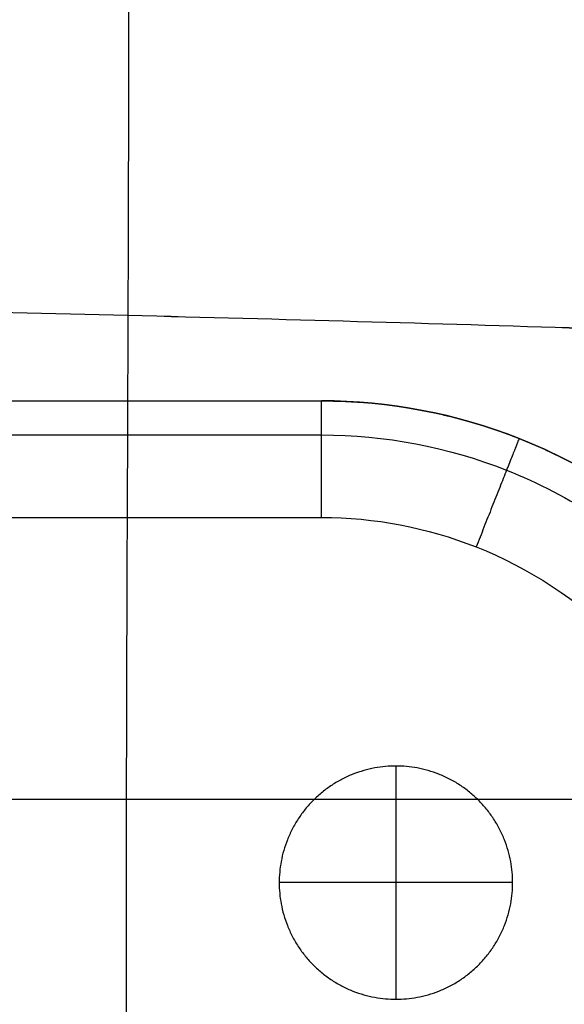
# Model space of a CAD drawing. Header units: millimetres. Extents: x 11469 to 14469, y -17491 to -14491.
# Tile 16 of 107: x 12178 to 12295, y -17329 to -17118. Entities that reach past the tile are written whole.
import ezdxf

# ---------------------------------------------------------------- set-up
doc = ezdxf.new("R2010")
doc.units = ezdxf.units.MM
doc.layers.add('compo7', color=18, linetype='Continuous', true_color=0x000000)

msp = doc.modelspace()

# ---------------------------------------------------------------- linework, layer by layer
at = {"layer": 'compo7'}
for p, q in [((11827.02, -17224.44, -19.67), (12242.51, -17224.44, -19.67)), ((11827.02, -17224.44, -319.67), (12242.51, -17224.44, -319.67)), ((12258.45, -17277.73, -722.38), (12258.45, -17327.73, -722.38)), ((12258.45, -17277.73, -767.38), (12258.45, -17327.73, -767.38)), ((12327.52, -17284.9, -19.67), (11733.7, -17284.9, -19.67)), ((12327.52, -17284.9, -319.67), (11733.7, -17284.9, -319.67)), ((12283.45, -17302.73, -722.38), (12233.45, -17302.73, -722.38)), ((12283.45, -17302.73, -767.38), (12233.45, -17302.73, -767.38))]:
    msp.add_line(p, q, dxfattribs=at)
for points, knots in [([(12196.87, -16009.01, -548.25), (12196.88, -16010.47, -548.24), (12197.29, -16072.48, -548.01), (12197.83, -16180, -547.69), (12198.44, -16349.16, -547.11), (12198.67, -16515.8, -546.23), (12198.39, -16683.64, -545.57), (12200.06, -16850.92, -545.57), (12201.36, -17017.42, -546.15), (12201.16, -17182.07, -547.04), (12200.53, -17290.01, -547.72), (12200.68, -17356.81, -548.16), (12200.69, -17359.34, -548.18)], [3215.205638, 3215.205638, 3215.205638, 3215.205638, 3219.240029, 3387.529785, 3555.819541, 3724.109297, 3892.399053, 4060.68881, 4228.978566, 4397.268322, 4565.558078, 4572.125935, 4572.125935, 4572.125935, 4572.125935]), ([(12196.87, -16009.01, -360.27), (12196.88, -16010.47, -360.27), (12197.29, -16072.48, -359.89), (12197.83, -16180, -359.37), (12198.44, -16349.16, -358.43), (12198.67, -16515.8, -357.01), (12198.39, -16683.64, -355.94), (12200.06, -16850.92, -355.95), (12201.36, -17017.42, -356.89), (12201.16, -17182.07, -358.32), (12200.53, -17290.01, -359.42), (12200.68, -17356.81, -360.14), (12200.69, -17359.34, -360.16)], [3215.205638, 3215.205638, 3215.205638, 3215.205638, 3219.240029, 3387.529785, 3555.819541, 3724.109297, 3892.399053, 4060.68881, 4228.978566, 4397.268322, 4565.558078, 4572.125935, 4572.125935, 4572.125935, 4572.125935]), ([(12196.87, -16009.25, -718.62), (12196.88, -16010.63, -718.62), (12197.29, -16072.56, -718.39), (12197.83, -16180, -718.06), (12198.44, -16349.16, -717.48), (12198.67, -16515.8, -716.61), (12198.39, -16683.64, -715.95), (12200.06, -16850.92, -715.95), (12201.36, -17017.42, -716.53), (12201.16, -17182.07, -717.42), (12200.53, -17289.89, -718.1), (12200.68, -17356.53, -718.54), (12200.69, -17358.91, -718.55)], [3215.429312, 3215.429312, 3215.429312, 3215.429312, 3219.240029, 3387.529785, 3555.819541, 3724.109297, 3892.399053, 4060.68881, 4228.978566, 4397.268322, 4565.558078, 4571.75423, 4571.75423, 4571.75423, 4571.75423]), ([(12196.87, -16009.25, -549.81), (12196.88, -16010.63, -549.81), (12197.29, -16072.56, -549.43), (12197.83, -16180, -548.91), (12198.44, -16349.16, -547.97), (12198.67, -16515.8, -546.55), (12198.39, -16683.64, -545.48), (12200.06, -16850.92, -545.49), (12201.36, -17017.42, -546.43), (12201.16, -17182.07, -547.86), (12200.53, -17289.89, -548.96), (12200.68, -17356.53, -549.67), (12200.69, -17358.91, -549.7)], [3215.429312, 3215.429312, 3215.429312, 3215.429312, 3219.240029, 3387.529785, 3555.819541, 3724.109297, 3892.399053, 4060.68881, 4228.978566, 4397.268322, 4565.558078, 4571.75423, 4571.75423, 4571.75423, 4571.75423]), ([(11617.72, -17189.36, -548.15), (11649.24, -17187.73, -547.92), (11708.16, -17185.32, -547.53), (11804.68, -17182.13, -547.06), (11903.65, -17179.46, -546.75), (12003.07, -17178.37, -546.64), (12102.37, -17178.86, -546.74), (12201.05, -17180.99, -547.03), (12297.25, -17183.7, -547.5), (12356.35, -17185.8, -547.9), (12388.21, -17187.16, -548.15)], [2466.887453, 2466.887453, 2466.887453, 2466.887453, 2558.240959, 2656.821073, 2755.401188, 2853.981302, 2952.561416, 3051.141531, 3149.721645, 3240.985342, 3240.985342, 3240.985342, 3240.985342]), ([(11617.72, -17189.36, -360.12), (11649.24, -17187.73, -359.74), (11708.16, -17185.32, -359.12), (11804.68, -17182.13, -358.36), (11903.65, -17179.46, -357.86), (12003.07, -17178.37, -357.68), (12102.37, -17178.86, -357.83), (12201.05, -17180.99, -358.3), (12297.25, -17183.7, -359.07), (12356.35, -17185.8, -359.72), (12388.21, -17187.16, -360.12)], [2466.887453, 2466.887453, 2466.887453, 2466.887453, 2558.240959, 2656.821073, 2755.401188, 2853.981302, 2952.561416, 3051.141531, 3149.721645, 3240.985342, 3240.985342, 3240.985342, 3240.985342]), ([(11618.2, -17189.33, -718.53), (11649.53, -17187.72, -718.29), (11708.32, -17185.31, -717.91), (11804.68, -17182.13, -717.44), (11903.65, -17179.46, -717.13), (12003.07, -17178.37, -717.02), (12102.37, -17178.86, -717.11), (12201.05, -17180.99, -717.4), (12297.09, -17183.7, -717.88), (12356.05, -17185.79, -718.28), (12387.71, -17187.14, -718.52)], [2467.355119, 2467.355119, 2467.355119, 2467.355119, 2558.240959, 2656.821073, 2755.401188, 2853.981302, 2952.561416, 3051.141531, 3149.721645, 3240.504835, 3240.504835, 3240.504835, 3240.504835]), ([(11618.2, -17189.33, -549.66), (11649.53, -17187.72, -549.28), (11708.32, -17185.31, -548.66), (11804.68, -17182.13, -547.9), (11903.65, -17179.46, -547.4), (12003.07, -17178.37, -547.22), (12102.37, -17178.86, -547.37), (12201.05, -17180.99, -547.84), (12297.09, -17183.7, -548.6), (12356.05, -17185.79, -549.26), (12387.71, -17187.14, -549.65)], [2467.355119, 2467.355119, 2467.355119, 2467.355119, 2558.240959, 2656.821073, 2755.401188, 2853.981302, 2952.561416, 3051.141531, 3149.721645, 3240.504835, 3240.504835, 3240.504835, 3240.504835]), ([(12242.51, -17199.44, -44.67), (12256.96, -17199.44, -44.67), (12287.06, -17205.18, -44.67), (12326.12, -17230.82, -44.67), (12351.77, -17269.89, -44.67), (12357.51, -17299.99, -44.67), (12357.51, -17314.44, -44.67)], [0, 0, 0, 0, 33.926115, 70.685388, 107.444661, 141.370776, 141.370776, 141.370776, 141.370776]), ([(12357.51, -17314.44, -294.67), (12357.51, -17299.99, -294.67), (12351.77, -17269.89, -294.67), (12326.12, -17230.82, -294.67), (12287.06, -17205.18, -294.67), (12256.96, -17199.44, -294.67), (12242.51, -17199.44, -294.67)], [-141.370776, -141.370776, -141.370776, -141.370776, -107.444661, -70.685388, -33.926115, 0, 0, 0, 0]), ([(12242.51, -17206.76, -27), (12256.04, -17206.76, -27), (12284.23, -17212.13, -27), (12320.8, -17236.15, -27), (12344.81, -17272.72, -27), (12350.19, -17300.91, -27), (12350.19, -17314.44, -27)], [0, 0, 0, 0, 33.926115, 70.685388, 107.444661, 141.370776, 141.370776, 141.370776, 141.370776]), ([(12242.51, -17206.76, -312.35), (12256.04, -17206.76, -312.35), (12284.23, -17212.13, -312.35), (12320.8, -17236.15, -312.35), (12344.81, -17272.72, -312.35), (12350.19, -17300.91, -312.35), (12350.19, -17314.44, -312.35)], [0, 0, 0, 0, 33.926115, 70.685388, 107.444661, 141.370776, 141.370776, 141.370776, 141.370776]), ([(12242.51, -17224.44, -19.67), (12253.82, -17224.44, -19.67), (12277.38, -17228.93, -19.67), (12307.95, -17249, -19.67), (12328.02, -17279.57, -19.67), (12332.51, -17303.13, -19.67), (12332.51, -17314.44, -19.67)], [0, 0, 0, 0, 33.926115, 70.685388, 107.444661, 141.370776, 141.370776, 141.370776, 141.370776]), ([(12242.51, -17224.44, -319.67), (12253.82, -17224.44, -319.67), (12277.38, -17228.93, -319.67), (12307.95, -17249, -319.67), (12328.02, -17279.57, -319.67), (12332.51, -17303.13, -319.67), (12332.51, -17314.44, -319.67)], [0, 0, 0, 0, 33.926115, 70.685388, 107.444661, 141.370776, 141.370776, 141.370776, 141.370776])]:
    msp.add_open_spline(points, degree=3, knots=knots, dxfattribs=at)
for points in [[(11827.02, -17199.44, -294.67), (12034.76, -17199.44, -294.67), (12242.51, -17199.44, -294.67)], [(11827.02, -17199.44, -44.67), (12034.76, -17199.44, -44.67), (12242.51, -17199.44, -44.67)], [(11827.02, -17199.44, -169.67), (12034.76, -17199.44, -169.67), (12242.51, -17199.44, -169.67)], [(12242.51, -17199.44, -294.67), (12242.51, -17199.44, -169.67), (12242.51, -17199.44, -44.67)], [(11827.02, -17206.76, -27), (12034.76, -17206.76, -27), (12242.51, -17206.76, -27)], [(11827.02, -17206.76, -312.35), (12034.76, -17206.76, -312.35), (12242.51, -17206.76, -312.35)], [(12258.45, -17277.73, -722.38), (12258.45, -17277.73, -744.88), (12258.45, -17277.73, -767.38)], [(12233.45, -17302.73, -722.38), (12233.45, -17302.73, -744.88), (12233.45, -17302.73, -767.38)], [(12283.45, -17302.73, -722.38), (12283.45, -17302.73, -744.88), (12283.45, -17302.73, -767.38)], [(12258.45, -17327.73, -722.38), (12258.45, -17327.73, -744.88), (12258.45, -17327.73, -767.38)]]:
    msp.add_open_spline(points, degree=2, dxfattribs=at)
at = {"layer": 'compo7', "extrusion": (-1, -5.52929e-07, 8.04912e-20)}
msp.add_rational_spline([(12242.51, -17224.44, -19.67), (12242.51, -17199.44, -19.67), (12242.51, -17199.44, -44.67)], [1, 0.707106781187, 1], degree=2, dxfattribs=at)
at = {"layer": 'compo7', "extrusion": (-1, -5.52928e-07, -1.45519e-13)}
msp.add_rational_spline([(12242.51, -17224.44, -319.67), (12242.51, -17199.44, -319.67), (12242.51, -17199.44, -294.67)], [1, 0.707106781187, 1], degree=2, dxfattribs=at)
at = {"layer": 'compo7'}
msp.add_rational_spline([(12242.51, -17199.44, -169.67), (12357.51, -17199.44, -169.67), (12357.51, -17314.44, -169.67)], [1, 0.707106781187, 1], degree=2, dxfattribs=at)
at = {"layer": 'compo7', "extrusion": (-0.929789, 0.368092, -2.56518e-13)}
msp.add_rational_spline([(12284.84, -17207.51, -44.67), (12284.84, -17207.51, -19.67), (12275.64, -17230.76, -19.67)], [1, 0.707106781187, 1], degree=2, dxfattribs=at)
at = {"layer": 'compo7', "extrusion": (-0.929789, 0.368092, 6.76641e-14)}
msp.add_rational_spline([(12284.84, -17207.51, -294.67), (12284.84, -17207.51, -319.67), (12275.64, -17230.76, -319.67)], [1, 0.707106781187, 1], degree=2, dxfattribs=at)
at = {"layer": 'compo7'}
for points in [[(12283.45, -17302.73, -722.38), (12283.45, -17327.73, -722.38), (12258.45, -17327.73, -722.38), (12233.45, -17327.73, -722.38), (12233.45, -17302.73, -722.38), (12233.45, -17277.73, -722.38), (12258.45, -17277.73, -722.38), (12283.45, -17277.73, -722.38), (12283.45, -17302.73, -722.38)], [(12283.45, -17302.73, -767.38), (12283.45, -17327.73, -767.38), (12258.45, -17327.73, -767.38), (12233.45, -17327.73, -767.38), (12233.45, -17302.73, -767.38), (12233.45, -17277.73, -767.38), (12258.45, -17277.73, -767.38), (12283.45, -17277.73, -767.38), (12283.45, -17302.73, -767.38)], [(12283.45, -17302.73, -744.88), (12283.45, -17327.73, -744.88), (12258.45, -17327.73, -744.88), (12233.45, -17327.73, -744.88), (12233.45, -17302.73, -744.88), (12233.45, -17277.73, -744.88), (12258.45, -17277.73, -744.88), (12283.45, -17277.73, -744.88), (12283.45, -17302.73, -744.88)]]:
    msp.add_rational_spline(points, [1, 0.707106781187, 1, 0.707106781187, 1, 0.707106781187, 1, 0.707106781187, 1], degree=2, knots=[-157.079633, -157.079633, -157.079633, -117.809725, -117.809725, -78.539816, -78.539816, -39.269908, -39.269908, 0, 0, 0], dxfattribs=at)

doc.saveas('drawing.dxf')
